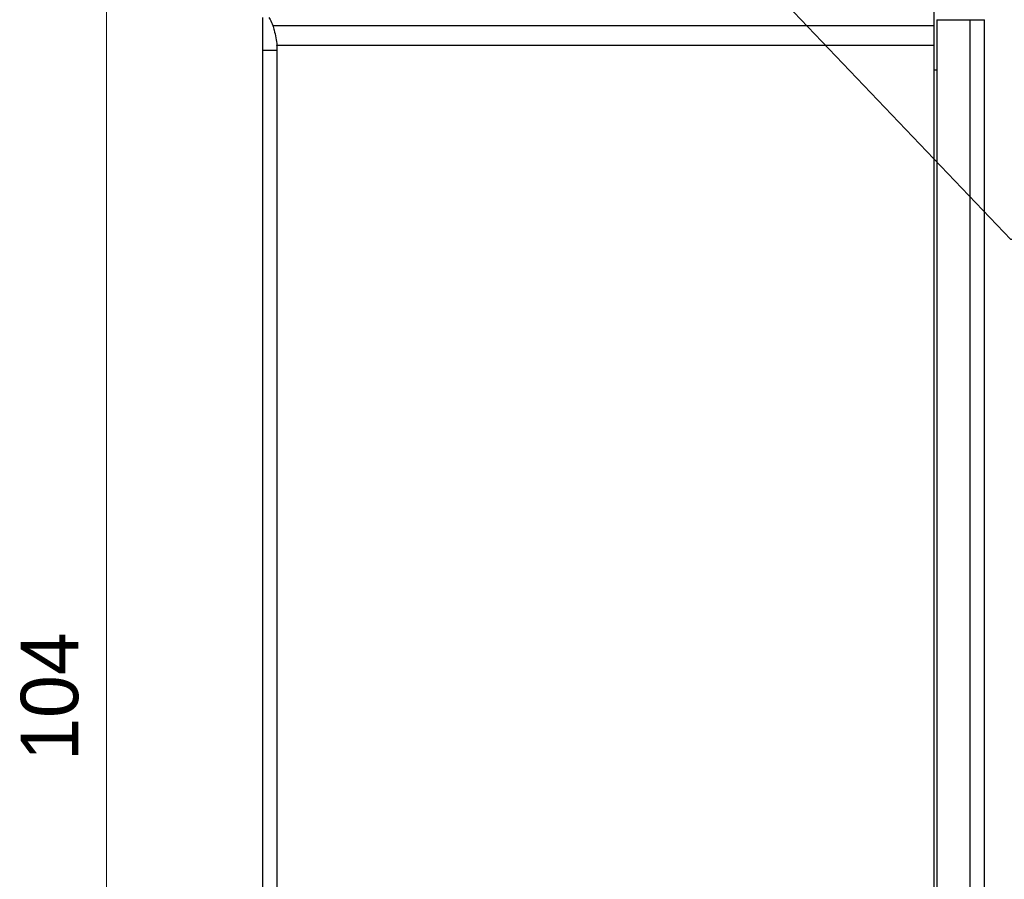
# Model space of a CAD drawing. Header units: millimetres. Extents: x 166 to 626, y 114 to 458.
# Tile 12 of 14: x 493 to 562, y 295 to 355. Entities that reach past the tile are written whole.
import ezdxf

# ---------------------------------------------------------------- set-up
doc = ezdxf.new("R2010")
doc.units = ezdxf.units.MM
doc.header["$LTSCALE"] = 46.255
doc.header["$PDMODE"] = 3
doc.header["$PDSIZE"] = 8
doc.layers.get('0').update_dxf_attribs({"linetype": 'CONTINUOUS'})
doc.layers.get('Defpoints').update_dxf_attribs({"linetype": 'CONTINUOUS'})
for name, color, linetype in [('00-LINE-LASER-SCANNERDIMENSION', 7, 'CONTINUOUS'), ('00_COMPONENTS', 7, 'CONTINUOUS'), ('51__DRAFT_DIMS', 7, 'CONTINUOUS')]:
    doc.layers.add(name, color=color, linetype=linetype)
doc.styles.get("Standard").update_dxf_attribs({"font": 'simfang.ttf'})
doc.styles.add('尺寸值样式', font='兰亭黑 GBK.TTF', dxfattribs={"height": 4})
doc.dimstyles.new('1直线标注', dxfattribs={"dimtxt": 4, "dimasz": 3, "dimexe": 2.5, "dimexo": 0, "dimtad": 1, "dimdec": 1, "dimdsep": 46, "dimtxsty": '尺寸值样式', "dimcen": 0, "dimclrd": 8, "dimclre": 8, "dimclrt": 7, "dimadec": 0, "dimazin": 0, "dimtp": 0.001, "dimtm": 0.001, "dimtfac": 1, "dimtdec": 1, "dimtmove": 0, "dimatfit": 0, "dimldrblk": '_FILLED', "dimfxl": 1, "dimtolj": 1, "dimlwd": 15, "dimlwe": 15, "dimarcsym": 0})
doc.dimstyles.new('DIMSTYLE_5', dxfattribs={"dimtxt": 6, "dimasz": 3, "dimexe": 2.5, "dimexo": 0.5, "dimtad": 1, "dimdsep": 46, "dimtxsty": 'STANDARD', "dimblk": '_FILLED', "dimblk1": '_FILLED', "dimblk2": '_FILLED', "dimcen": 0.09, "dimclrt": 3, "dimazin": 2, "dimtp": 0.1, "dimtm": 0.1, "dimtfac": 1, "dimtofl": 0, "dimtmove": 0, "dimatfit": 1, "dimldrblk": '_FILLED', "dimfxl": 1, "dimtolj": 1, "dimarcsym": 0})

# ---------------------------------------------------------------- blocks, each defined once
blk = doc.blocks.new('*D14')
at = {"layer": '00-LINE-LASER-SCANNERDIMENSION', "color": 8, "lineweight": 15}
for p, q in [((523.107, 359.735), (496.719, 359.735)), ((499.219, 356.735), (499.219, 258.735)), ((523.107, 255.735), (496.719, 255.735))]:
    blk.add_line(p, q, dxfattribs=at)
at = {"layer": '00-LINE-LASER-SCANNERDIMENSION', "color": 8}
for points in [[(499.719, 356.735), (498.719, 356.735), (499.219, 359.735)], [(498.719, 258.735), (499.719, 258.735), (499.219, 255.735)]]:
    blk.add_solid(points, dxfattribs=at)
at = {"layer": 'Defpoints', "color": 0}
for p in [(523.107, 359.735), (499.219, 255.735), (523.107, 255.735)]:
    blk.add_point(p, dxfattribs=at)
at = {"layer": '00-LINE-LASER-SCANNERDIMENSION', "color": 7, "lineweight": 30, "insert": (493.261, 308.017), "char_height": 4, "attachment_point": 2, "rotation": 90, "line_spacing_factor": 0.9, "style": '尺寸值样式'}
blk.add_mtext('\\A1;104', dxfattribs=at)
blk = doc.blocks.new('_FILLED')
at = {"color": 0, "linetype": 'ByBlock'}
blk.add_solid([(0, 0), (-1, 0.167), (-1, -0.167)], dxfattribs=at)
blk = doc.blocks.new('*D26')
at = {"layer": '51__DRAFT_DIMS', "color": 0}
for p, q in [((543.017, 359.735), (543.197, 359.735)), ((543.107, 359.645), (543.107, 359.825))]:
    blk.add_line(p, q, dxfattribs=at)
at = {"layer": '51__DRAFT_DIMS', "color": 8, "lineweight": -2}
for p in [(546.562, 356.121), (562.782, 339.809)]:
    blk.add_line(p, (562.157, 339.809), dxfattribs=at)
at = {"layer": 'Defpoints', "color": 0}
for p in [(541.724, 361.181), (544.489, 358.29)]:
    blk.add_point(p, dxfattribs=at)
at = {"layer": '51__DRAFT_DIMS', "color": 8, "linetype": 'ByBlock', "lineweight": -2, "xscale": 3, "yscale": 3, "zscale": 3, "rotation": 133.7128426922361}
blk.add_blockref('_FILLED', (544.489, 358.29), dxfattribs=at)
at = {"layer": '51__DRAFT_DIMS', "insert": (562.782, 342.434), "char_height": 6, "attachment_point": 1, "line_spacing_factor": 0.9}
blk.add_mtext('\\A1;{}{{\\H0.7x;}{}}', dxfattribs=at)

msp = doc.modelspace()

# ---------------------------------------------------------------- linework, layer by layer
at = {"layer": '00_COMPONENTS'}
for p, q in [((556.807, 259.388), (556.807, 356.083)), ((510.107, 260.235), (510.107, 355.235)), ((557.007, 355.085), (557.007, 260.385)), ((557.007, 355.085), (560.307, 355.085)), ((559.307, 355.085), (559.307, 260.385)), ((560.307, 260.235), (560.307, 355.085)), ((510.803, 354.691), (556.807, 354.691)), ((510.107, 352.965), (511.107, 352.965)), ((556.807, 353.299), (511.087, 353.299)), ((511.107, 262.506), (511.107, 352.965)), ((556.807, 351.601), (557.007, 351.601))]:
    msp.add_line(p, q, dxfattribs=at)
msp.add_ellipse((505.45, 352.965), major_axis=(5.657, 0), ratio=0.707107, start_param=0, end_param=0.083692, dxfattribs=at)
for points, knots in [([(510.516, 355.235), (510.547, 355.194), (510.666, 355.026), (510.758, 354.838), (510.803, 354.691)], [0, 0, 0, 0, 0.254241, 1, 1, 1, 1]), ([(510.803, 354.691), (510.836, 354.581), (510.962, 354.124), (511.045, 353.655), (511.087, 353.299)], [0, 0, 0, 0, 0.243517, 1, 1, 1, 1])]:
    msp.add_open_spline(points, degree=3, knots=knots, dxfattribs=at)

# ---------------------------------------------------------------- dimensions: what is measured, and where the dimension line sits
at = {"layer": '00-LINE-LASER-SCANNERDIMENSION', "color": 7, "linetype": 'Continuous', "lineweight": 30}
dim = msp.add_linear_dim(base=(499.219, 255.735), p1=(523.107, 359.735), p2=(523.107, 255.735), angle=270, dimstyle='1直线标注', override={"dimtxsty": '尺寸值样式', "dimldrblk": '_FILLED'}, dxfattribs=at)
dim.commit()
dim.dimension.update_dxf_attribs({"geometry": '*D14', "text_midpoint": (499.219, 308.017), "dimtype": 160})
at = {"layer": '51__DRAFT_DIMS'}
dim = msp.add_diameter_dim_2p(p1=(541.724, 361.181), p2=(544.489, 358.29), text='{}{{\\H0.7x;}{}}', dimstyle='DIMSTYLE_5', override={"dimtxt": 6, "dimtoh": 1, "dimlfac": 1, "dimpost": '<>', "dimclrd": 8, "dimclrt": 256, "dimtix": 0, "dimtofl": 0, "dimtmove": 0, "dimatfit": 3}, dxfattribs=at)
dim.commit()
dim.dimension.update_dxf_attribs({"geometry": '*D26', "text_midpoint": (562.782, 339.809), "dimtype": 163})

doc.saveas('drawing.dxf')
